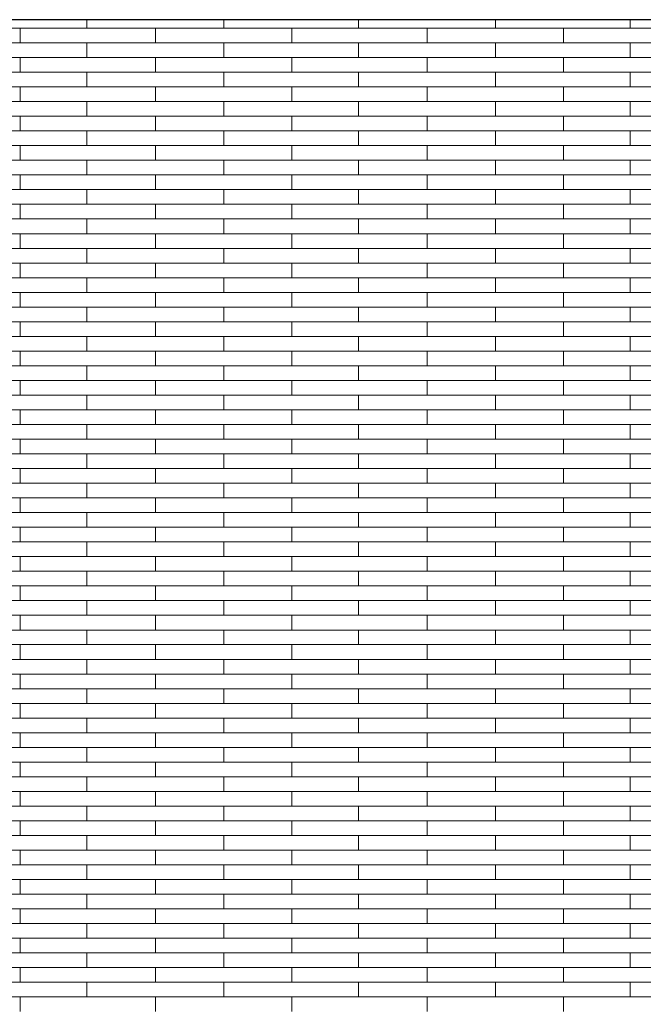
# Model space of a CAD drawing. Header units: millimetres. Extents: x -94445 to -15191, y 1000 to 18261.
# Tile 38 of 108: x -63697 to -62324, y 14590 to 16761. Entities that reach past the tile are written whole.
import ezdxf

# ---------------------------------------------------------------- set-up
doc = ezdxf.new("R2010")
doc.units = ezdxf.units.MM
doc.header["$LTSCALE"] = 0.5
doc.header["$MEASUREMENT"] = 0
doc.linetypes.add('PLINE', pattern=[0])
doc.layers.add('26-- Yttertak', color=7, linetype='Continuous')
doc.layers.add('262- Taktekking', color=7, linetype='Continuous', lineweight=0)

# ---------------------------------------------------------------- blocks, each defined once
blk = doc.blocks.new('*X19')
at = {"layer": '262- Taktekking', "linetype": 'PLINE'}
for p, q in [((-63549.2, 16741.9), (-63549.2, 16760.5)), ((-63247.7, 16741.9), (-63247.7, 16760.5)), ((-62950.7, 16741.9), (-62950.7, 16760.5)), ((-62649.2, 16741.9), (-62649.2, 16760.5)), ((-62352.2, 16741.9), (-62352.2, 16760.5)), ((-63996.2, 16741.9), (-63696.2, 16741.9)), ((-63696.2, 16709.5), (-63696.2, 16741.9)), ((-63696.2, 16741.9), (-63397.7, 16741.9)), ((-63397.7, 16741.9), (-63097.7, 16741.9)), ((-63397.7, 16709.5), (-63397.7, 16741.9)), ((-63097.7, 16709.5), (-63097.7, 16741.9)), ((-63097.7, 16741.9), (-62799.2, 16741.9)), ((-62799.2, 16741.9), (-62499.2, 16741.9)), ((-62799.2, 16709.5), (-62799.2, 16741.9)), ((-62499.2, 16709.5), (-62499.2, 16741.9)), ((-62499.2, 16741.9), (-62200.7, 16741.9)), ((-63996.2, 16709.5), (-63696.2, 16709.5)), ((-63696.2, 16709.5), (-63397.7, 16709.5)), ((-63549.2, 16677.2), (-63549.2, 16709.5)), ((-63397.7, 16709.5), (-63097.7, 16709.5)), ((-63397.7, 16709.5), (-63298.2, 16709.5)), ((-63298.2, 16709.5), (-63099.2, 16709.5)), ((-63247.7, 16677.2), (-63247.7, 16709.5)), ((-63097.7, 16709.5), (-62799.2, 16709.5)), ((-62950.7, 16677.2), (-62950.7, 16709.5)), ((-62799.2, 16709.5), (-62499.2, 16709.5)), ((-62799.2, 16709.5), (-62699.7, 16709.5)), ((-62699.7, 16709.5), (-62500.7, 16709.5)), ((-62649.2, 16677.2), (-62649.2, 16709.5)), ((-62499.2, 16709.5), (-62200.7, 16709.5)), ((-62352.2, 16677.2), (-62352.2, 16709.5)), ((-63996.2, 16677.2), (-63696.2, 16677.2)), ((-63696.2, 16644.8), (-63696.2, 16677.2)), ((-63696.2, 16677.2), (-63397.7, 16677.2)), ((-63397.7, 16677.2), (-63097.7, 16677.2)), ((-63397.7, 16644.8), (-63397.7, 16677.2)), ((-63097.7, 16644.8), (-63097.7, 16677.2)), ((-63097.7, 16677.2), (-62799.2, 16677.2)), ((-62799.2, 16677.2), (-62499.2, 16677.2)), ((-62799.2, 16644.8), (-62799.2, 16677.2)), ((-62499.2, 16644.8), (-62499.2, 16677.2)), ((-62499.2, 16677.2), (-62200.7, 16677.2)), ((-63996.2, 16644.8), (-63696.2, 16644.8)), ((-63696.2, 16644.8), (-63397.7, 16644.8)), ((-63549.2, 16612.5), (-63549.2, 16644.8)), ((-63397.7, 16644.8), (-63097.7, 16644.8)), ((-63397.7, 16644.8), (-63298.2, 16644.8)), ((-63298.2, 16644.8), (-63099.2, 16644.8)), ((-63247.7, 16612.5), (-63247.7, 16644.8)), ((-63097.7, 16644.8), (-62799.2, 16644.8)), ((-62950.7, 16612.5), (-62950.7, 16644.8)), ((-62799.2, 16644.8), (-62499.2, 16644.8)), ((-62799.2, 16644.8), (-62699.7, 16644.8)), ((-62699.7, 16644.8), (-62500.7, 16644.8)), ((-62649.2, 16612.5), (-62649.2, 16644.8)), ((-62499.2, 16644.8), (-62200.7, 16644.8)), ((-62352.2, 16612.5), (-62352.2, 16644.8)), ((-63996.2, 16612.5), (-63696.2, 16612.5)), ((-63696.2, 16580.1), (-63696.2, 16612.5)), ((-63696.2, 16612.5), (-63397.7, 16612.5)), ((-63397.7, 16612.5), (-63097.7, 16612.5)), ((-63397.7, 16580.1), (-63397.7, 16612.5)), ((-63097.7, 16580.1), (-63097.7, 16612.5)), ((-63097.7, 16612.5), (-62799.2, 16612.5)), ((-62799.2, 16612.5), (-62499.2, 16612.5)), ((-62799.2, 16580.1), (-62799.2, 16612.5)), ((-62499.2, 16580.1), (-62499.2, 16612.5)), ((-62499.2, 16612.5), (-62200.7, 16612.5)), ((-63996.2, 16580.1), (-63696.2, 16580.1)), ((-63696.2, 16580.1), (-63397.7, 16580.1)), ((-63549.2, 16547.8), (-63549.2, 16580.1)), ((-63397.7, 16580.1), (-63097.7, 16580.1)), ((-63397.7, 16580.1), (-63298.2, 16580.1)), ((-63298.2, 16580.1), (-63099.2, 16580.1)), ((-63247.7, 16547.8), (-63247.7, 16580.1)), ((-63097.7, 16580.1), (-62799.2, 16580.1)), ((-62950.7, 16547.8), (-62950.7, 16580.1)), ((-62799.2, 16580.1), (-62499.2, 16580.1)), ((-62799.2, 16580.1), (-62699.7, 16580.1)), ((-62699.7, 16580.1), (-62500.7, 16580.1)), ((-62649.2, 16547.8), (-62649.2, 16580.1)), ((-62499.2, 16580.1), (-62200.7, 16580.1)), ((-62352.2, 16547.8), (-62352.2, 16580.1)), ((-63996.2, 16547.8), (-63696.2, 16547.8)), ((-63696.2, 16515.4), (-63696.2, 16547.8)), ((-63696.2, 16547.8), (-63397.7, 16547.8)), ((-63397.7, 16547.8), (-63097.7, 16547.8)), ((-63397.7, 16515.4), (-63397.7, 16547.8)), ((-63097.7, 16515.4), (-63097.7, 16547.8)), ((-63097.7, 16547.8), (-62799.2, 16547.8)), ((-62799.2, 16547.8), (-62499.2, 16547.8)), ((-62799.2, 16515.4), (-62799.2, 16547.8)), ((-62499.2, 16515.4), (-62499.2, 16547.8)), ((-62499.2, 16547.8), (-62200.7, 16547.8)), ((-63996.2, 16515.4), (-63696.2, 16515.4)), ((-63696.2, 16515.4), (-63397.7, 16515.4)), ((-63549.2, 16483.1), (-63549.2, 16515.4)), ((-63397.7, 16515.4), (-63097.7, 16515.4)), ((-63397.7, 16515.4), (-63298.2, 16515.4)), ((-63298.2, 16515.4), (-63099.2, 16515.4)), ((-63247.7, 16483.1), (-63247.7, 16515.4)), ((-63097.7, 16515.4), (-62799.2, 16515.4)), ((-62950.7, 16483.1), (-62950.7, 16515.4)), ((-62799.2, 16515.4), (-62499.2, 16515.4)), ((-62799.2, 16515.4), (-62699.7, 16515.4)), ((-62699.7, 16515.4), (-62500.7, 16515.4)), ((-62649.2, 16483.1), (-62649.2, 16515.4)), ((-62499.2, 16515.4), (-62200.7, 16515.4)), ((-62352.2, 16483.1), (-62352.2, 16515.4)), ((-63996.2, 16483.1), (-63696.2, 16483.1)), ((-63696.2, 16450.7), (-63696.2, 16483.1)), ((-63696.2, 16483.1), (-63397.7, 16483.1)), ((-63397.7, 16483.1), (-63097.7, 16483.1)), ((-63397.7, 16450.7), (-63397.7, 16483.1)), ((-63097.7, 16450.7), (-63097.7, 16483.1)), ((-63097.7, 16483.1), (-62799.2, 16483.1)), ((-62799.2, 16483.1), (-62499.2, 16483.1)), ((-62799.2, 16450.7), (-62799.2, 16483.1)), ((-62499.2, 16450.7), (-62499.2, 16483.1)), ((-62499.2, 16483.1), (-62200.7, 16483.1)), ((-63996.2, 16450.7), (-63696.2, 16450.7)), ((-63696.2, 16450.7), (-63397.7, 16450.7)), ((-63549.2, 16418.4), (-63549.2, 16450.7)), ((-63397.7, 16450.7), (-63097.7, 16450.7)), ((-63397.7, 16450.7), (-63298.2, 16450.7)), ((-63298.2, 16450.7), (-63099.2, 16450.7)), ((-63247.7, 16418.4), (-63247.7, 16450.7)), ((-63097.7, 16450.7), (-62799.2, 16450.7)), ((-62950.7, 16418.4), (-62950.7, 16450.7)), ((-62799.2, 16450.7), (-62499.2, 16450.7)), ((-62799.2, 16450.7), (-62699.7, 16450.7)), ((-62699.7, 16450.7), (-62500.7, 16450.7)), ((-62649.2, 16418.4), (-62649.2, 16450.7)), ((-62499.2, 16450.7), (-62200.7, 16450.7)), ((-62352.2, 16418.4), (-62352.2, 16450.7)), ((-63996.2, 16418.4), (-63696.2, 16418.4)), ((-63696.2, 16386), (-63696.2, 16418.4)), ((-63696.2, 16418.4), (-63397.7, 16418.4)), ((-63397.7, 16418.4), (-63097.7, 16418.4)), ((-63397.7, 16386), (-63397.7, 16418.4)), ((-63097.7, 16386), (-63097.7, 16418.4)), ((-63097.7, 16418.4), (-62799.2, 16418.4)), ((-62799.2, 16418.4), (-62499.2, 16418.4)), ((-62799.2, 16386), (-62799.2, 16418.4)), ((-62499.2, 16386), (-62499.2, 16418.4)), ((-62499.2, 16418.4), (-62200.7, 16418.4)), ((-63996.2, 16386), (-63696.2, 16386)), ((-63696.2, 16386), (-63397.7, 16386)), ((-63549.2, 16353.6), (-63549.2, 16386)), ((-63397.7, 16386), (-63097.7, 16386)), ((-63397.7, 16386), (-63298.2, 16386)), ((-63298.2, 16386), (-63099.2, 16386)), ((-63247.7, 16353.6), (-63247.7, 16386)), ((-63097.7, 16386), (-62799.2, 16386)), ((-62950.7, 16353.6), (-62950.7, 16386)), ((-62799.2, 16386), (-62499.2, 16386)), ((-62799.2, 16386), (-62699.7, 16386)), ((-62699.7, 16386), (-62500.7, 16386)), ((-62649.2, 16353.6), (-62649.2, 16386)), ((-62499.2, 16386), (-62200.7, 16386)), ((-62352.2, 16353.6), (-62352.2, 16386)), ((-63996.2, 16353.6), (-63696.2, 16353.6)), ((-63696.2, 16321.3), (-63696.2, 16353.6)), ((-63696.2, 16353.6), (-63397.7, 16353.6)), ((-63397.7, 16353.6), (-63097.7, 16353.6)), ((-63397.7, 16321.3), (-63397.7, 16353.6)), ((-63097.7, 16321.3), (-63097.7, 16353.6)), ((-63097.7, 16353.6), (-62799.2, 16353.6)), ((-62799.2, 16353.6), (-62499.2, 16353.6)), ((-62799.2, 16321.3), (-62799.2, 16353.6)), ((-62499.2, 16321.3), (-62499.2, 16353.6)), ((-62499.2, 16353.6), (-62200.7, 16353.6)), ((-63996.2, 16321.3), (-63696.2, 16321.3)), ((-63696.2, 16321.3), (-63397.7, 16321.3)), ((-63549.2, 16288.9), (-63549.2, 16321.3)), ((-63397.7, 16321.3), (-63097.7, 16321.3)), ((-63397.7, 16321.3), (-63298.2, 16321.3)), ((-63298.2, 16321.3), (-63099.2, 16321.3)), ((-63247.7, 16288.9), (-63247.7, 16321.3)), ((-63097.7, 16321.3), (-62799.2, 16321.3)), ((-62950.7, 16288.9), (-62950.7, 16321.3)), ((-62799.2, 16321.3), (-62499.2, 16321.3)), ((-62799.2, 16321.3), (-62699.7, 16321.3)), ((-62699.7, 16321.3), (-62500.7, 16321.3)), ((-62649.2, 16288.9), (-62649.2, 16321.3)), ((-62499.2, 16321.3), (-62200.7, 16321.3)), ((-62352.2, 16288.9), (-62352.2, 16321.3)), ((-63996.2, 16288.9), (-63696.2, 16288.9)), ((-63696.2, 16256.6), (-63696.2, 16288.9)), ((-63696.2, 16288.9), (-63397.7, 16288.9)), ((-63397.7, 16288.9), (-63097.7, 16288.9)), ((-63397.7, 16256.6), (-63397.7, 16288.9)), ((-63097.7, 16256.6), (-63097.7, 16288.9)), ((-63097.7, 16288.9), (-62799.2, 16288.9)), ((-62799.2, 16288.9), (-62499.2, 16288.9)), ((-62799.2, 16256.6), (-62799.2, 16288.9)), ((-62499.2, 16256.6), (-62499.2, 16288.9)), ((-62499.2, 16288.9), (-62200.7, 16288.9)), ((-63996.2, 16256.6), (-63696.2, 16256.6)), ((-63696.2, 16256.6), (-63397.7, 16256.6)), ((-63549.2, 16224.2), (-63549.2, 16256.6)), ((-63397.7, 16256.6), (-63097.7, 16256.6)), ((-63397.7, 16256.6), (-63298.2, 16256.6)), ((-63298.2, 16256.6), (-63099.2, 16256.6)), ((-63247.7, 16224.2), (-63247.7, 16256.6)), ((-63097.7, 16256.6), (-62799.2, 16256.6)), ((-62950.7, 16224.2), (-62950.7, 16256.6)), ((-62799.2, 16256.6), (-62499.2, 16256.6)), ((-62799.2, 16256.6), (-62699.7, 16256.6)), ((-62699.7, 16256.6), (-62500.7, 16256.6)), ((-62649.2, 16224.2), (-62649.2, 16256.6)), ((-62499.2, 16256.6), (-62200.7, 16256.6)), ((-62352.2, 16224.2), (-62352.2, 16256.6)), ((-63996.2, 16224.2), (-63696.2, 16224.2)), ((-63696.2, 16191.9), (-63696.2, 16224.2)), ((-63696.2, 16224.2), (-63397.7, 16224.2)), ((-63397.7, 16224.2), (-63097.7, 16224.2)), ((-63397.7, 16191.9), (-63397.7, 16224.2)), ((-63097.7, 16191.9), (-63097.7, 16224.2)), ((-63097.7, 16224.2), (-62799.2, 16224.2)), ((-62799.2, 16224.2), (-62499.2, 16224.2)), ((-62799.2, 16191.9), (-62799.2, 16224.2)), ((-62499.2, 16191.9), (-62499.2, 16224.2)), ((-62499.2, 16224.2), (-62200.7, 16224.2)), ((-63996.2, 16191.9), (-63696.2, 16191.9)), ((-63696.2, 16191.9), (-63397.7, 16191.9)), ((-63549.2, 16159.5), (-63549.2, 16191.9)), ((-63397.7, 16191.9), (-63097.7, 16191.9)), ((-63397.7, 16191.9), (-63298.2, 16191.9)), ((-63298.2, 16191.9), (-63099.2, 16191.9)), ((-63247.7, 16159.5), (-63247.7, 16191.9)), ((-63097.7, 16191.9), (-62799.2, 16191.9)), ((-62950.7, 16159.5), (-62950.7, 16191.9)), ((-62799.2, 16191.9), (-62499.2, 16191.9)), ((-62799.2, 16191.9), (-62699.7, 16191.9)), ((-62699.7, 16191.9), (-62500.7, 16191.9)), ((-62649.2, 16159.5), (-62649.2, 16191.9)), ((-62499.2, 16191.9), (-62200.7, 16191.9)), ((-62352.2, 16159.5), (-62352.2, 16191.9)), ((-63996.2, 16159.5), (-63696.2, 16159.5)), ((-63696.2, 16127.2), (-63696.2, 16159.5)), ((-63696.2, 16159.5), (-63397.7, 16159.5)), ((-63397.7, 16159.5), (-63097.7, 16159.5)), ((-63397.7, 16127.2), (-63397.7, 16159.5)), ((-63097.7, 16127.2), (-63097.7, 16159.5)), ((-63097.7, 16159.5), (-62799.2, 16159.5)), ((-62799.2, 16159.5), (-62499.2, 16159.5)), ((-62799.2, 16127.2), (-62799.2, 16159.5)), ((-62499.2, 16127.2), (-62499.2, 16159.5)), ((-62499.2, 16159.5), (-62200.7, 16159.5)), ((-63996.2, 16127.2), (-63696.2, 16127.2)), ((-63696.2, 16127.2), (-63397.7, 16127.2)), ((-63549.2, 16094.8), (-63549.2, 16127.2)), ((-63397.7, 16127.2), (-63097.7, 16127.2)), ((-63397.7, 16127.2), (-63298.2, 16127.2)), ((-63298.2, 16127.2), (-63099.2, 16127.2)), ((-63247.7, 16094.8), (-63247.7, 16127.2)), ((-63097.7, 16127.2), (-62799.2, 16127.2)), ((-62950.7, 16094.8), (-62950.7, 16127.2)), ((-62799.2, 16127.2), (-62499.2, 16127.2)), ((-62799.2, 16127.2), (-62699.7, 16127.2)), ((-62699.7, 16127.2), (-62500.7, 16127.2)), ((-62649.2, 16094.8), (-62649.2, 16127.2)), ((-62499.2, 16127.2), (-62200.7, 16127.2)), ((-62352.2, 16094.8), (-62352.2, 16127.2)), ((-63996.2, 16094.8), (-63696.2, 16094.8)), ((-63696.2, 16062.5), (-63696.2, 16094.8)), ((-63696.2, 16094.8), (-63397.7, 16094.8)), ((-63397.7, 16094.8), (-63097.7, 16094.8)), ((-63397.7, 16062.5), (-63397.7, 16094.8)), ((-63097.7, 16062.5), (-63097.7, 16094.8)), ((-63097.7, 16094.8), (-62799.2, 16094.8)), ((-62799.2, 16094.8), (-62499.2, 16094.8)), ((-62799.2, 16062.5), (-62799.2, 16094.8)), ((-62499.2, 16062.5), (-62499.2, 16094.8)), ((-62499.2, 16094.8), (-62200.7, 16094.8)), ((-63996.2, 16062.5), (-63696.2, 16062.5)), ((-63696.2, 16062.5), (-63397.7, 16062.5)), ((-63549.2, 16030.1), (-63549.2, 16062.5)), ((-63397.7, 16062.5), (-63097.7, 16062.5)), ((-63397.7, 16062.5), (-63298.2, 16062.5)), ((-63298.2, 16062.5), (-63099.2, 16062.5)), ((-63247.7, 16030.1), (-63247.7, 16062.5)), ((-63097.7, 16062.5), (-62799.2, 16062.5)), ((-62950.7, 16030.1), (-62950.7, 16062.5)), ((-62799.2, 16062.5), (-62499.2, 16062.5)), ((-62799.2, 16062.5), (-62699.7, 16062.5)), ((-62699.7, 16062.5), (-62500.7, 16062.5)), ((-62649.2, 16030.1), (-62649.2, 16062.5)), ((-62499.2, 16062.5), (-62200.7, 16062.5)), ((-62352.2, 16030.1), (-62352.2, 16062.5)), ((-63996.2, 16030.1), (-63696.2, 16030.1)), ((-63696.2, 15997.8), (-63696.2, 16030.1)), ((-63696.2, 16030.1), (-63397.7, 16030.1)), ((-63397.7, 16030.1), (-63097.7, 16030.1)), ((-63397.7, 15997.8), (-63397.7, 16030.1)), ((-63097.7, 15997.8), (-63097.7, 16030.1)), ((-63097.7, 16030.1), (-62799.2, 16030.1)), ((-62799.2, 16030.1), (-62499.2, 16030.1)), ((-62799.2, 15997.8), (-62799.2, 16030.1)), ((-62499.2, 15997.8), (-62499.2, 16030.1)), ((-62499.2, 16030.1), (-62200.7, 16030.1)), ((-63996.2, 15997.8), (-63696.2, 15997.8)), ((-63696.2, 15997.8), (-63397.7, 15997.8)), ((-63549.2, 15965.4), (-63549.2, 15997.8)), ((-63397.7, 15997.8), (-63097.7, 15997.8)), ((-63397.7, 15997.8), (-63298.2, 15997.8)), ((-63298.2, 15997.8), (-63099.2, 15997.8)), ((-63247.7, 15965.4), (-63247.7, 15997.8)), ((-63097.7, 15997.8), (-62799.2, 15997.8)), ((-62950.7, 15965.4), (-62950.7, 15997.8)), ((-62799.2, 15997.8), (-62499.2, 15997.8)), ((-62799.2, 15997.8), (-62699.7, 15997.8)), ((-62699.7, 15997.8), (-62500.7, 15997.8)), ((-62649.2, 15965.4), (-62649.2, 15997.8)), ((-62499.2, 15997.8), (-62200.7, 15997.8)), ((-62352.2, 15965.4), (-62352.2, 15997.8)), ((-63996.2, 15965.4), (-63696.2, 15965.4)), ((-63696.2, 15933.1), (-63696.2, 15965.4)), ((-63696.2, 15965.4), (-63397.7, 15965.4)), ((-63397.7, 15965.4), (-63097.7, 15965.4)), ((-63397.7, 15933.1), (-63397.7, 15965.4)), ((-63097.7, 15933.1), (-63097.7, 15965.4)), ((-63097.7, 15965.4), (-62799.2, 15965.4)), ((-62799.2, 15965.4), (-62499.2, 15965.4)), ((-62799.2, 15933.1), (-62799.2, 15965.4)), ((-62499.2, 15933.1), (-62499.2, 15965.4)), ((-62499.2, 15965.4), (-62200.7, 15965.4)), ((-63996.2, 15933.1), (-63696.2, 15933.1)), ((-63696.2, 15933.1), (-63397.7, 15933.1)), ((-63549.2, 15900.7), (-63549.2, 15933.1)), ((-63397.7, 15933.1), (-63097.7, 15933.1)), ((-63397.7, 15933.1), (-63298.2, 15933.1)), ((-63298.2, 15933.1), (-63099.2, 15933.1)), ((-63247.7, 15900.7), (-63247.7, 15933.1)), ((-63097.7, 15933.1), (-62799.2, 15933.1)), ((-62950.7, 15900.7), (-62950.7, 15933.1)), ((-62799.2, 15933.1), (-62499.2, 15933.1)), ((-62799.2, 15933.1), (-62699.7, 15933.1)), ((-62699.7, 15933.1), (-62500.7, 15933.1)), ((-62649.2, 15900.7), (-62649.2, 15933.1)), ((-62499.2, 15933.1), (-62200.7, 15933.1)), ((-62352.2, 15900.7), (-62352.2, 15933.1)), ((-63996.2, 15900.7), (-63696.2, 15900.7)), ((-63696.2, 15868.4), (-63696.2, 15900.7)), ((-63696.2, 15900.7), (-63397.7, 15900.7)), ((-63397.7, 15900.7), (-63097.7, 15900.7)), ((-63397.7, 15868.4), (-63397.7, 15900.7)), ((-63097.7, 15868.4), (-63097.7, 15900.7)), ((-63097.7, 15900.7), (-62799.2, 15900.7)), ((-62799.2, 15900.7), (-62499.2, 15900.7)), ((-62799.2, 15868.4), (-62799.2, 15900.7)), ((-62499.2, 15868.4), (-62499.2, 15900.7)), ((-62499.2, 15900.7), (-62200.7, 15900.7)), ((-63996.2, 15868.4), (-63696.2, 15868.4)), ((-63696.2, 15868.4), (-63397.7, 15868.4)), ((-63549.2, 15836), (-63549.2, 15868.4)), ((-63397.7, 15868.4), (-63097.7, 15868.4)), ((-63397.7, 15868.4), (-63298.2, 15868.4)), ((-63298.2, 15868.4), (-63099.2, 15868.4)), ((-63247.7, 15836), (-63247.7, 15868.4)), ((-63097.7, 15868.4), (-62799.2, 15868.4)), ((-62950.7, 15836), (-62950.7, 15868.4)), ((-62799.2, 15868.4), (-62499.2, 15868.4)), ((-62799.2, 15868.4), (-62699.7, 15868.4)), ((-62699.7, 15868.4), (-62500.7, 15868.4)), ((-62649.2, 15836), (-62649.2, 15868.4)), ((-62499.2, 15868.4), (-62200.7, 15868.4)), ((-62352.2, 15836), (-62352.2, 15868.4)), ((-63996.2, 15836), (-63696.2, 15836)), ((-63696.2, 15803.7), (-63696.2, 15836)), ((-63696.2, 15836), (-63397.7, 15836)), ((-63397.7, 15836), (-63097.7, 15836)), ((-63397.7, 15803.7), (-63397.7, 15836)), ((-63097.7, 15803.7), (-63097.7, 15836)), ((-63097.7, 15836), (-62799.2, 15836)), ((-62799.2, 15836), (-62499.2, 15836)), ((-62799.2, 15803.7), (-62799.2, 15836)), ((-62499.2, 15803.7), (-62499.2, 15836)), ((-62499.2, 15836), (-62200.7, 15836)), ((-63996.2, 15803.7), (-63696.2, 15803.7)), ((-63696.2, 15803.7), (-63397.7, 15803.7)), ((-63549.2, 15771.3), (-63549.2, 15803.7)), ((-63397.7, 15803.7), (-63097.7, 15803.7)), ((-63397.7, 15803.7), (-63298.2, 15803.7)), ((-63298.2, 15803.7), (-63099.2, 15803.7)), ((-63247.7, 15771.3), (-63247.7, 15803.7)), ((-63097.7, 15803.7), (-62799.2, 15803.7)), ((-62950.7, 15771.3), (-62950.7, 15803.7)), ((-62799.2, 15803.7), (-62499.2, 15803.7)), ((-62799.2, 15803.7), (-62699.7, 15803.7)), ((-62699.7, 15803.7), (-62500.7, 15803.7)), ((-62649.2, 15771.3), (-62649.2, 15803.7)), ((-62499.2, 15803.7), (-62200.7, 15803.7)), ((-62352.2, 15771.3), (-62352.2, 15803.7)), ((-63996.2, 15771.3), (-63696.2, 15771.3)), ((-63696.2, 15739), (-63696.2, 15771.3)), ((-63696.2, 15771.3), (-63397.7, 15771.3)), ((-63397.7, 15771.3), (-63097.7, 15771.3)), ((-63397.7, 15739), (-63397.7, 15771.3)), ((-63097.7, 15739), (-63097.7, 15771.3)), ((-63097.7, 15771.3), (-62799.2, 15771.3)), ((-62799.2, 15771.3), (-62499.2, 15771.3)), ((-62799.2, 15739), (-62799.2, 15771.3)), ((-62499.2, 15739), (-62499.2, 15771.3)), ((-62499.2, 15771.3), (-62200.7, 15771.3)), ((-63996.2, 15739), (-63696.2, 15739)), ((-63696.2, 15739), (-63397.7, 15739)), ((-63549.2, 15706.6), (-63549.2, 15739)), ((-63397.7, 15739), (-63097.7, 15739)), ((-63397.7, 15739), (-63298.2, 15739)), ((-63298.2, 15739), (-63099.2, 15739)), ((-63247.7, 15706.6), (-63247.7, 15739)), ((-63097.7, 15739), (-62799.2, 15739)), ((-62950.7, 15706.6), (-62950.7, 15739)), ((-62799.2, 15739), (-62499.2, 15739)), ((-62799.2, 15739), (-62699.7, 15739)), ((-62699.7, 15739), (-62500.7, 15739)), ((-62649.2, 15706.6), (-62649.2, 15739)), ((-62499.2, 15739), (-62200.7, 15739)), ((-62352.2, 15706.6), (-62352.2, 15739)), ((-63996.2, 15706.6), (-63696.2, 15706.6)), ((-63696.2, 15674.2), (-63696.2, 15706.6)), ((-63696.2, 15706.6), (-63397.7, 15706.6)), ((-63397.7, 15706.6), (-63097.7, 15706.6)), ((-63397.7, 15674.2), (-63397.7, 15706.6)), ((-63097.7, 15674.2), (-63097.7, 15706.6)), ((-63097.7, 15706.6), (-62799.2, 15706.6)), ((-62799.2, 15706.6), (-62499.2, 15706.6)), ((-62799.2, 15674.2), (-62799.2, 15706.6)), ((-62499.2, 15674.2), (-62499.2, 15706.6)), ((-62499.2, 15706.6), (-62200.7, 15706.6)), ((-63996.2, 15674.2), (-63696.2, 15674.2)), ((-63696.2, 15674.2), (-63397.7, 15674.2)), ((-63549.2, 15641.9), (-63549.2, 15674.2)), ((-63397.7, 15674.2), (-63097.7, 15674.2)), ((-63397.7, 15674.2), (-63298.2, 15674.2)), ((-63298.2, 15674.2), (-63099.2, 15674.2)), ((-63247.7, 15641.9), (-63247.7, 15674.2)), ((-63097.7, 15674.2), (-62799.2, 15674.2)), ((-62950.7, 15641.9), (-62950.7, 15674.2)), ((-62799.2, 15674.2), (-62499.2, 15674.2)), ((-62799.2, 15674.2), (-62699.7, 15674.2)), ((-62699.7, 15674.2), (-62500.7, 15674.2)), ((-62649.2, 15641.9), (-62649.2, 15674.2)), ((-62499.2, 15674.2), (-62200.7, 15674.2)), ((-62352.2, 15641.9), (-62352.2, 15674.2)), ((-63996.2, 15641.9), (-63696.2, 15641.9)), ((-63696.2, 15609.5), (-63696.2, 15641.9)), ((-63696.2, 15641.9), (-63397.7, 15641.9)), ((-63397.7, 15641.9), (-63097.7, 15641.9)), ((-63397.7, 15609.5), (-63397.7, 15641.9)), ((-63097.7, 15609.5), (-63097.7, 15641.9)), ((-63097.7, 15641.9), (-62799.2, 15641.9)), ((-62799.2, 15641.9), (-62499.2, 15641.9)), ((-62799.2, 15609.5), (-62799.2, 15641.9)), ((-62499.2, 15609.5), (-62499.2, 15641.9)), ((-62499.2, 15641.9), (-62200.7, 15641.9)), ((-63996.2, 15609.5), (-63696.2, 15609.5)), ((-63696.2, 15609.5), (-63397.7, 15609.5)), ((-63549.2, 15577.2), (-63549.2, 15609.5)), ((-63397.7, 15609.5), (-63097.7, 15609.5)), ((-63397.7, 15609.5), (-63298.2, 15609.5)), ((-63298.2, 15609.5), (-63099.2, 15609.5)), ((-63247.7, 15577.2), (-63247.7, 15609.5)), ((-63097.7, 15609.5), (-62799.2, 15609.5)), ((-62950.7, 15577.2), (-62950.7, 15609.5)), ((-62799.2, 15609.5), (-62499.2, 15609.5)), ((-62799.2, 15609.5), (-62699.7, 15609.5)), ((-62699.7, 15609.5), (-62500.7, 15609.5)), ((-62649.2, 15577.2), (-62649.2, 15609.5)), ((-62499.2, 15609.5), (-62200.7, 15609.5)), ((-62352.2, 15577.2), (-62352.2, 15609.5)), ((-63996.2, 15577.2), (-63696.2, 15577.2)), ((-63696.2, 15544.8), (-63696.2, 15577.2)), ((-63696.2, 15577.2), (-63397.7, 15577.2)), ((-63397.7, 15577.2), (-63097.7, 15577.2)), ((-63397.7, 15544.8), (-63397.7, 15577.2)), ((-63097.7, 15544.8), (-63097.7, 15577.2)), ((-63097.7, 15577.2), (-62799.2, 15577.2)), ((-62799.2, 15577.2), (-62499.2, 15577.2)), ((-62799.2, 15544.8), (-62799.2, 15577.2)), ((-62499.2, 15544.8), (-62499.2, 15577.2)), ((-62499.2, 15577.2), (-62200.7, 15577.2)), ((-63996.2, 15544.8), (-63696.2, 15544.8)), ((-63696.2, 15544.8), (-63397.7, 15544.8)), ((-63549.2, 15512.5), (-63549.2, 15544.8)), ((-63397.7, 15544.8), (-63097.7, 15544.8)), ((-63397.7, 15544.8), (-63298.2, 15544.8)), ((-63298.2, 15544.8), (-63099.2, 15544.8)), ((-63247.7, 15512.5), (-63247.7, 15544.8)), ((-63097.7, 15544.8), (-62799.2, 15544.8)), ((-62950.7, 15512.5), (-62950.7, 15544.8)), ((-62799.2, 15544.8), (-62499.2, 15544.8)), ((-62799.2, 15544.8), (-62699.7, 15544.8)), ((-62699.7, 15544.8), (-62500.7, 15544.8)), ((-62649.2, 15512.5), (-62649.2, 15544.8)), ((-62499.2, 15544.8), (-62200.7, 15544.8)), ((-62352.2, 15512.5), (-62352.2, 15544.8)), ((-63996.2, 15512.5), (-63696.2, 15512.5)), ((-63696.2, 15480.1), (-63696.2, 15512.5)), ((-63696.2, 15512.5), (-63397.7, 15512.5)), ((-63397.7, 15512.5), (-63097.7, 15512.5)), ((-63397.7, 15480.1), (-63397.7, 15512.5)), ((-63097.7, 15480.1), (-63097.7, 15512.5)), ((-63097.7, 15512.5), (-62799.2, 15512.5)), ((-62799.2, 15512.5), (-62499.2, 15512.5)), ((-62799.2, 15480.1), (-62799.2, 15512.5)), ((-62499.2, 15480.1), (-62499.2, 15512.5)), ((-62499.2, 15512.5), (-62200.7, 15512.5)), ((-63996.2, 15480.1), (-63696.2, 15480.1)), ((-63696.2, 15480.1), (-63397.7, 15480.1)), ((-63549.2, 15447.8), (-63549.2, 15480.1)), ((-63397.7, 15480.1), (-63097.7, 15480.1)), ((-63397.7, 15480.1), (-63298.2, 15480.1)), ((-63298.2, 15480.1), (-63099.2, 15480.1)), ((-63247.7, 15447.8), (-63247.7, 15480.1)), ((-63097.7, 15480.1), (-62799.2, 15480.1)), ((-62950.7, 15447.8), (-62950.7, 15480.1)), ((-62799.2, 15480.1), (-62499.2, 15480.1)), ((-62799.2, 15480.1), (-62699.7, 15480.1)), ((-62699.7, 15480.1), (-62500.7, 15480.1)), ((-62649.2, 15447.8), (-62649.2, 15480.1)), ((-62499.2, 15480.1), (-62200.7, 15480.1)), ((-62352.2, 15447.8), (-62352.2, 15480.1)), ((-63996.2, 15447.8), (-63696.2, 15447.8)), ((-63696.2, 15415.4), (-63696.2, 15447.8)), ((-63696.2, 15447.8), (-63397.7, 15447.8)), ((-63397.7, 15447.8), (-63097.7, 15447.8)), ((-63397.7, 15415.4), (-63397.7, 15447.8)), ((-63097.7, 15415.4), (-63097.7, 15447.8)), ((-63097.7, 15447.8), (-62799.2, 15447.8)), ((-62799.2, 15447.8), (-62499.2, 15447.8)), ((-62799.2, 15415.4), (-62799.2, 15447.8)), ((-62499.2, 15415.4), (-62499.2, 15447.8)), ((-62499.2, 15447.8), (-62200.7, 15447.8)), ((-63996.2, 15415.4), (-63696.2, 15415.4)), ((-63696.2, 15415.4), (-63397.7, 15415.4)), ((-63549.2, 15383.1), (-63549.2, 15415.4)), ((-63397.7, 15415.4), (-63097.7, 15415.4)), ((-63397.7, 15415.4), (-63298.2, 15415.4)), ((-63298.2, 15415.4), (-63099.2, 15415.4)), ((-63247.7, 15383.1), (-63247.7, 15415.4)), ((-63097.7, 15415.4), (-62799.2, 15415.4)), ((-62950.7, 15383.1), (-62950.7, 15415.4)), ((-62799.2, 15415.4), (-62499.2, 15415.4)), ((-62799.2, 15415.4), (-62699.7, 15415.4)), ((-62699.7, 15415.4), (-62500.7, 15415.4)), ((-62649.2, 15383.1), (-62649.2, 15415.4)), ((-62499.2, 15415.4), (-62200.7, 15415.4)), ((-62352.2, 15383.1), (-62352.2, 15415.4)), ((-63996.2, 15383.1), (-63696.2, 15383.1)), ((-63696.2, 15350.7), (-63696.2, 15383.1)), ((-63696.2, 15383.1), (-63397.7, 15383.1)), ((-63397.7, 15383.1), (-63097.7, 15383.1)), ((-63397.7, 15350.7), (-63397.7, 15383.1)), ((-63097.7, 15350.7), (-63097.7, 15383.1)), ((-63097.7, 15383.1), (-62799.2, 15383.1)), ((-62799.2, 15383.1), (-62499.2, 15383.1)), ((-62799.2, 15350.7), (-62799.2, 15383.1)), ((-62499.2, 15350.7), (-62499.2, 15383.1)), ((-62499.2, 15383.1), (-62200.7, 15383.1)), ((-63996.2, 15350.7), (-63696.2, 15350.7)), ((-63696.2, 15350.7), (-63397.7, 15350.7)), ((-63549.2, 15318.4), (-63549.2, 15350.7)), ((-63397.7, 15350.7), (-63097.7, 15350.7)), ((-63397.7, 15350.7), (-63298.2, 15350.7)), ((-63298.2, 15350.7), (-63099.2, 15350.7)), ((-63247.7, 15318.4), (-63247.7, 15350.7)), ((-63097.7, 15350.7), (-62799.2, 15350.7)), ((-62950.7, 15318.4), (-62950.7, 15350.7)), ((-62799.2, 15350.7), (-62499.2, 15350.7)), ((-62799.2, 15350.7), (-62699.7, 15350.7)), ((-62699.7, 15350.7), (-62500.7, 15350.7)), ((-62649.2, 15318.4), (-62649.2, 15350.7)), ((-62499.2, 15350.7), (-62200.7, 15350.7)), ((-62352.2, 15318.4), (-62352.2, 15350.7)), ((-63996.2, 15318.4), (-63696.2, 15318.4)), ((-63696.2, 15286), (-63696.2, 15318.4)), ((-63696.2, 15318.4), (-63397.7, 15318.4)), ((-63397.7, 15318.4), (-63097.7, 15318.4)), ((-63397.7, 15286), (-63397.7, 15318.4)), ((-63097.7, 15286), (-63097.7, 15318.4)), ((-63097.7, 15318.4), (-62799.2, 15318.4)), ((-62799.2, 15318.4), (-62499.2, 15318.4)), ((-62799.2, 15286), (-62799.2, 15318.4)), ((-62499.2, 15286), (-62499.2, 15318.4)), ((-62499.2, 15318.4), (-62200.7, 15318.4)), ((-63996.2, 15286), (-63696.2, 15286)), ((-63696.2, 15286), (-63397.7, 15286)), ((-63549.2, 15253.7), (-63549.2, 15286)), ((-63397.7, 15286), (-63097.7, 15286)), ((-63397.7, 15286), (-63298.2, 15286)), ((-63298.2, 15286), (-63099.2, 15286)), ((-63247.7, 15253.7), (-63247.7, 15286)), ((-63097.7, 15286), (-62799.2, 15286)), ((-62950.7, 15253.7), (-62950.7, 15286)), ((-62799.2, 15286), (-62499.2, 15286)), ((-62799.2, 15286), (-62699.7, 15286)), ((-62699.7, 15286), (-62500.7, 15286)), ((-62649.2, 15253.7), (-62649.2, 15286)), ((-62499.2, 15286), (-62200.7, 15286)), ((-62352.2, 15253.7), (-62352.2, 15286)), ((-63996.2, 15253.7), (-63696.2, 15253.7)), ((-63696.2, 15221.3), (-63696.2, 15253.7)), ((-63696.2, 15253.7), (-63397.7, 15253.7)), ((-63397.7, 15253.7), (-63097.7, 15253.7)), ((-63397.7, 15221.3), (-63397.7, 15253.7)), ((-63097.7, 15221.3), (-63097.7, 15253.7)), ((-63097.7, 15253.7), (-62799.2, 15253.7)), ((-62799.2, 15253.7), (-62499.2, 15253.7)), ((-62799.2, 15221.3), (-62799.2, 15253.7)), ((-62499.2, 15221.3), (-62499.2, 15253.7)), ((-62499.2, 15253.7), (-62200.7, 15253.7)), ((-63996.2, 15221.3), (-63696.2, 15221.3)), ((-63696.2, 15221.3), (-63397.7, 15221.3)), ((-63549.2, 15189), (-63549.2, 15221.3)), ((-63397.7, 15221.3), (-63097.7, 15221.3)), ((-63397.7, 15221.3), (-63298.2, 15221.3)), ((-63298.2, 15221.3), (-63099.2, 15221.3)), ((-63247.7, 15189), (-63247.7, 15221.3)), ((-63097.7, 15221.3), (-62799.2, 15221.3)), ((-62950.7, 15189), (-62950.7, 15221.3)), ((-62799.2, 15221.3), (-62499.2, 15221.3)), ((-62799.2, 15221.3), (-62699.7, 15221.3)), ((-62699.7, 15221.3), (-62500.7, 15221.3)), ((-62649.2, 15189), (-62649.2, 15221.3)), ((-62499.2, 15221.3), (-62200.7, 15221.3)), ((-62352.2, 15189), (-62352.2, 15221.3)), ((-63996.2, 15189), (-63696.2, 15189)), ((-63696.2, 15156.6), (-63696.2, 15189)), ((-63696.2, 15189), (-63397.7, 15189)), ((-63397.7, 15189), (-63097.7, 15189)), ((-63397.7, 15156.6), (-63397.7, 15189)), ((-63097.7, 15156.6), (-63097.7, 15189)), ((-63097.7, 15189), (-62799.2, 15189)), ((-62799.2, 15189), (-62499.2, 15189)), ((-62799.2, 15156.6), (-62799.2, 15189)), ((-62499.2, 15156.6), (-62499.2, 15189)), ((-62499.2, 15189), (-62200.7, 15189)), ((-63996.2, 15156.6), (-63696.2, 15156.6)), ((-63696.2, 15156.6), (-63397.7, 15156.6)), ((-63549.2, 15124.3), (-63549.2, 15156.6)), ((-63397.7, 15156.6), (-63097.7, 15156.6)), ((-63397.7, 15156.6), (-63298.2, 15156.6)), ((-63298.2, 15156.6), (-63099.2, 15156.6)), ((-63247.7, 15124.3), (-63247.7, 15156.6)), ((-63097.7, 15156.6), (-62799.2, 15156.6)), ((-62950.7, 15124.3), (-62950.7, 15156.6)), ((-62799.2, 15156.6), (-62499.2, 15156.6)), ((-62799.2, 15156.6), (-62699.7, 15156.6)), ((-62699.7, 15156.6), (-62500.7, 15156.6)), ((-62649.2, 15124.3), (-62649.2, 15156.6)), ((-62499.2, 15156.6), (-62200.7, 15156.6)), ((-62352.2, 15124.3), (-62352.2, 15156.6)), ((-63996.2, 15124.3), (-63696.2, 15124.3)), ((-63696.2, 15091.9), (-63696.2, 15124.3)), ((-63696.2, 15124.3), (-63397.7, 15124.3)), ((-63397.7, 15124.3), (-63097.7, 15124.3)), ((-63397.7, 15091.9), (-63397.7, 15124.3)), ((-63097.7, 15091.9), (-63097.7, 15124.3)), ((-63097.7, 15124.3), (-62799.2, 15124.3)), ((-62799.2, 15124.3), (-62499.2, 15124.3)), ((-62799.2, 15091.9), (-62799.2, 15124.3)), ((-62499.2, 15091.9), (-62499.2, 15124.3)), ((-62499.2, 15124.3), (-62200.7, 15124.3)), ((-63996.2, 15091.9), (-63696.2, 15091.9)), ((-63696.2, 15091.9), (-63397.7, 15091.9)), ((-63549.2, 15059.6), (-63549.2, 15091.9)), ((-63397.7, 15091.9), (-63097.7, 15091.9)), ((-63397.7, 15091.9), (-63298.2, 15091.9)), ((-63298.2, 15091.9), (-63099.2, 15091.9)), ((-63247.7, 15059.6), (-63247.7, 15091.9)), ((-63097.7, 15091.9), (-62799.2, 15091.9)), ((-62950.7, 15059.6), (-62950.7, 15091.9)), ((-62799.2, 15091.9), (-62499.2, 15091.9)), ((-62799.2, 15091.9), (-62699.7, 15091.9)), ((-62699.7, 15091.9), (-62500.7, 15091.9)), ((-62649.2, 15059.6), (-62649.2, 15091.9)), ((-62499.2, 15091.9), (-62200.7, 15091.9)), ((-62352.2, 15059.6), (-62352.2, 15091.9)), ((-63996.2, 15059.6), (-63696.2, 15059.6)), ((-63696.2, 15027.2), (-63696.2, 15059.6)), ((-63696.2, 15059.6), (-63397.7, 15059.6)), ((-63397.7, 15059.6), (-63097.7, 15059.6)), ((-63397.7, 15027.2), (-63397.7, 15059.6)), ((-63097.7, 15027.2), (-63097.7, 15059.6)), ((-63097.7, 15059.6), (-62799.2, 15059.6)), ((-62799.2, 15059.6), (-62499.2, 15059.6)), ((-62799.2, 15027.2), (-62799.2, 15059.6)), ((-62499.2, 15027.2), (-62499.2, 15059.6)), ((-62499.2, 15059.6), (-62200.7, 15059.6)), ((-63996.2, 15027.2), (-63696.2, 15027.2)), ((-63696.2, 15027.2), (-63397.7, 15027.2)), ((-63549.2, 14994.8), (-63549.2, 15027.2)), ((-63397.7, 15027.2), (-63097.7, 15027.2)), ((-63397.7, 15027.2), (-63298.2, 15027.2)), ((-63298.2, 15027.2), (-63099.2, 15027.2)), ((-63247.7, 14994.8), (-63247.7, 15027.2)), ((-63097.7, 15027.2), (-62799.2, 15027.2)), ((-62950.7, 14994.8), (-62950.7, 15027.2)), ((-62799.2, 15027.2), (-62499.2, 15027.2)), ((-62799.2, 15027.2), (-62699.7, 15027.2)), ((-62699.7, 15027.2), (-62500.7, 15027.2)), ((-62649.2, 14994.8), (-62649.2, 15027.2)), ((-62499.2, 15027.2), (-62200.7, 15027.2)), ((-62352.2, 14994.8), (-62352.2, 15027.2)), ((-63996.2, 14994.8), (-63696.2, 14994.8)), ((-63696.2, 14962.5), (-63696.2, 14994.8)), ((-63696.2, 14994.8), (-63397.7, 14994.8)), ((-63397.7, 14994.8), (-63097.7, 14994.8)), ((-63397.7, 14962.5), (-63397.7, 14994.8)), ((-63097.7, 14962.5), (-63097.7, 14994.8)), ((-63097.7, 14994.8), (-62799.2, 14994.8)), ((-62799.2, 14994.8), (-62499.2, 14994.8)), ((-62799.2, 14962.5), (-62799.2, 14994.8)), ((-62499.2, 14962.5), (-62499.2, 14994.8)), ((-62499.2, 14994.8), (-62200.7, 14994.8)), ((-63996.2, 14962.5), (-63696.2, 14962.5)), ((-63696.2, 14962.5), (-63397.7, 14962.5)), ((-63549.2, 14930.1), (-63549.2, 14962.5)), ((-63397.7, 14962.5), (-63097.7, 14962.5)), ((-63397.7, 14962.5), (-63298.2, 14962.5)), ((-63298.2, 14962.5), (-63099.2, 14962.5)), ((-63247.7, 14930.1), (-63247.7, 14962.5)), ((-63097.7, 14962.5), (-62799.2, 14962.5)), ((-62950.7, 14930.1), (-62950.7, 14962.5)), ((-62799.2, 14962.5), (-62499.2, 14962.5)), ((-62799.2, 14962.5), (-62699.7, 14962.5)), ((-62699.7, 14962.5), (-62500.7, 14962.5)), ((-62649.2, 14930.1), (-62649.2, 14962.5)), ((-62499.2, 14962.5), (-62200.7, 14962.5)), ((-62352.2, 14930.1), (-62352.2, 14962.5)), ((-63996.2, 14930.1), (-63696.2, 14930.1)), ((-63696.2, 14897.8), (-63696.2, 14930.1)), ((-63696.2, 14930.1), (-63397.7, 14930.1)), ((-63397.7, 14930.1), (-63097.7, 14930.1)), ((-63397.7, 14897.8), (-63397.7, 14930.1)), ((-63097.7, 14897.8), (-63097.7, 14930.1)), ((-63097.7, 14930.1), (-62799.2, 14930.1)), ((-62799.2, 14930.1), (-62499.2, 14930.1)), ((-62799.2, 14897.8), (-62799.2, 14930.1)), ((-62499.2, 14897.8), (-62499.2, 14930.1)), ((-62499.2, 14930.1), (-62200.7, 14930.1)), ((-63996.2, 14897.8), (-63696.2, 14897.8)), ((-63696.2, 14897.8), (-63397.7, 14897.8)), ((-63549.2, 14865.4), (-63549.2, 14897.8)), ((-63397.7, 14897.8), (-63097.7, 14897.8)), ((-63397.7, 14897.8), (-63298.2, 14897.8)), ((-63298.2, 14897.8), (-63099.2, 14897.8)), ((-63247.7, 14865.4), (-63247.7, 14897.8)), ((-63097.7, 14897.8), (-62799.2, 14897.8)), ((-62950.7, 14865.4), (-62950.7, 14897.8)), ((-62799.2, 14897.8), (-62499.2, 14897.8)), ((-62799.2, 14897.8), (-62699.7, 14897.8)), ((-62699.7, 14897.8), (-62500.7, 14897.8)), ((-62649.2, 14865.4), (-62649.2, 14897.8)), ((-62499.2, 14897.8), (-62200.7, 14897.8)), ((-62352.2, 14865.4), (-62352.2, 14897.8)), ((-63996.2, 14865.4), (-63696.2, 14865.4)), ((-63696.2, 14833.1), (-63696.2, 14865.4)), ((-63696.2, 14865.4), (-63397.7, 14865.4)), ((-63397.7, 14865.4), (-63097.7, 14865.4)), ((-63397.7, 14833.1), (-63397.7, 14865.4)), ((-63097.7, 14833.1), (-63097.7, 14865.4)), ((-63097.7, 14865.4), (-62799.2, 14865.4)), ((-62799.2, 14865.4), (-62499.2, 14865.4)), ((-62799.2, 14833.1), (-62799.2, 14865.4)), ((-62499.2, 14833.1), (-62499.2, 14865.4)), ((-62499.2, 14865.4), (-62200.7, 14865.4)), ((-63996.2, 14833.1), (-63696.2, 14833.1)), ((-63696.2, 14833.1), (-63397.7, 14833.1)), ((-63549.2, 14800.7), (-63549.2, 14833.1)), ((-63397.7, 14833.1), (-63097.7, 14833.1)), ((-63397.7, 14833.1), (-63298.2, 14833.1)), ((-63298.2, 14833.1), (-63099.2, 14833.1)), ((-63247.7, 14800.7), (-63247.7, 14833.1)), ((-63097.7, 14833.1), (-62799.2, 14833.1)), ((-62950.7, 14800.7), (-62950.7, 14833.1)), ((-62799.2, 14833.1), (-62499.2, 14833.1)), ((-62799.2, 14833.1), (-62699.7, 14833.1)), ((-62699.7, 14833.1), (-62500.7, 14833.1)), ((-62649.2, 14800.7), (-62649.2, 14833.1)), ((-62499.2, 14833.1), (-62200.7, 14833.1)), ((-62352.2, 14800.7), (-62352.2, 14833.1)), ((-63996.2, 14800.7), (-63696.2, 14800.7)), ((-63696.2, 14768.4), (-63696.2, 14800.7)), ((-63696.2, 14800.7), (-63397.7, 14800.7)), ((-63397.7, 14800.7), (-63097.7, 14800.7)), ((-63397.7, 14768.4), (-63397.7, 14800.7)), ((-63097.7, 14768.4), (-63097.7, 14800.7)), ((-63097.7, 14800.7), (-62799.2, 14800.7)), ((-62799.2, 14800.7), (-62499.2, 14800.7)), ((-62799.2, 14768.4), (-62799.2, 14800.7)), ((-62499.2, 14768.4), (-62499.2, 14800.7)), ((-62499.2, 14800.7), (-62200.7, 14800.7)), ((-63996.2, 14768.4), (-63696.2, 14768.4)), ((-63696.2, 14768.4), (-63397.7, 14768.4)), ((-63549.2, 14736), (-63549.2, 14768.4)), ((-63397.7, 14768.4), (-63097.7, 14768.4)), ((-63397.7, 14768.4), (-63298.2, 14768.4)), ((-63298.2, 14768.4), (-63099.2, 14768.4)), ((-63247.7, 14736), (-63247.7, 14768.4)), ((-63097.7, 14768.4), (-62799.2, 14768.4)), ((-62950.7, 14736), (-62950.7, 14768.4)), ((-62799.2, 14768.4), (-62499.2, 14768.4)), ((-62799.2, 14768.4), (-62699.7, 14768.4)), ((-62699.7, 14768.4), (-62500.7, 14768.4)), ((-62649.2, 14736), (-62649.2, 14768.4)), ((-62499.2, 14768.4), (-62200.7, 14768.4)), ((-62352.2, 14736), (-62352.2, 14768.4)), ((-63996.2, 14736), (-63696.2, 14736)), ((-63696.2, 14703.7), (-63696.2, 14736)), ((-63696.2, 14736), (-63397.7, 14736)), ((-63397.7, 14736), (-63097.7, 14736)), ((-63397.7, 14703.7), (-63397.7, 14736)), ((-63097.7, 14703.7), (-63097.7, 14736)), ((-63097.7, 14736), (-62799.2, 14736)), ((-62799.2, 14736), (-62499.2, 14736)), ((-62799.2, 14703.7), (-62799.2, 14736)), ((-62499.2, 14703.7), (-62499.2, 14736)), ((-62499.2, 14736), (-62200.7, 14736)), ((-63996.2, 14703.7), (-63696.2, 14703.7)), ((-63696.2, 14703.7), (-63397.7, 14703.7)), ((-63549.2, 14671.3), (-63549.2, 14703.7)), ((-63397.7, 14703.7), (-63097.7, 14703.7)), ((-63397.7, 14703.7), (-63298.2, 14703.7)), ((-63298.2, 14703.7), (-63099.2, 14703.7)), ((-63247.7, 14671.3), (-63247.7, 14703.7)), ((-63097.7, 14703.7), (-62799.2, 14703.7)), ((-62950.7, 14671.3), (-62950.7, 14703.7)), ((-62799.2, 14703.7), (-62499.2, 14703.7)), ((-62799.2, 14703.7), (-62699.7, 14703.7)), ((-62699.7, 14703.7), (-62500.7, 14703.7)), ((-62649.2, 14671.3), (-62649.2, 14703.7)), ((-62499.2, 14703.7), (-62200.7, 14703.7)), ((-62352.2, 14671.3), (-62352.2, 14703.7)), ((-63996.2, 14671.3), (-63696.2, 14671.3)), ((-63696.2, 14639), (-63696.2, 14671.3)), ((-63696.2, 14671.3), (-63397.7, 14671.3)), ((-63397.7, 14671.3), (-63097.7, 14671.3)), ((-63397.7, 14639), (-63397.7, 14671.3)), ((-63097.7, 14639), (-63097.7, 14671.3)), ((-63097.7, 14671.3), (-62799.2, 14671.3)), ((-62799.2, 14671.3), (-62499.2, 14671.3)), ((-62799.2, 14639), (-62799.2, 14671.3)), ((-62499.2, 14639), (-62499.2, 14671.3)), ((-62499.2, 14671.3), (-62200.7, 14671.3)), ((-63996.2, 14639), (-63696.2, 14639)), ((-63696.2, 14639), (-63397.7, 14639)), ((-63549.2, 14606.6), (-63549.2, 14639)), ((-63397.7, 14639), (-63097.7, 14639)), ((-63397.7, 14639), (-63298.2, 14639)), ((-63298.2, 14639), (-63099.2, 14639)), ((-63247.7, 14606.6), (-63247.7, 14639)), ((-63097.7, 14639), (-62799.2, 14639)), ((-62950.7, 14606.6), (-62950.7, 14639)), ((-62799.2, 14639), (-62499.2, 14639)), ((-62799.2, 14639), (-62699.7, 14639)), ((-62699.7, 14639), (-62500.7, 14639)), ((-62649.2, 14606.6), (-62649.2, 14639)), ((-62499.2, 14639), (-62200.7, 14639)), ((-62352.2, 14606.6), (-62352.2, 14639)), ((-63996.2, 14606.6), (-63696.2, 14606.6)), ((-63696.2, 14574.3), (-63696.2, 14606.6)), ((-63696.2, 14606.6), (-63397.7, 14606.6)), ((-63397.7, 14606.6), (-63097.7, 14606.6)), ((-63397.7, 14574.3), (-63397.7, 14606.6)), ((-63097.7, 14574.3), (-63097.7, 14606.6)), ((-63097.7, 14606.6), (-62799.2, 14606.6)), ((-62799.2, 14606.6), (-62499.2, 14606.6)), ((-62799.2, 14574.3), (-62799.2, 14606.6)), ((-62499.2, 14574.3), (-62499.2, 14606.6)), ((-62499.2, 14606.6), (-62200.7, 14606.6))]:
    blk.add_line(p, q, dxfattribs=at)

msp = doc.modelspace()

# ---------------------------------------------------------------- linework, layer by layer
at = {"layer": '26-- Yttertak', "linetype": 'PLINE'}
msp.add_line((-28486.8, 16760.5), (-73572.2, 16760.5), dxfattribs=at)

# ---------------------------------------------------------------- block references
at = {"layer": '26-- Yttertak'}
msp.add_blockref('*X19', (0, 0), dxfattribs=at)

doc.saveas('drawing.dxf')
